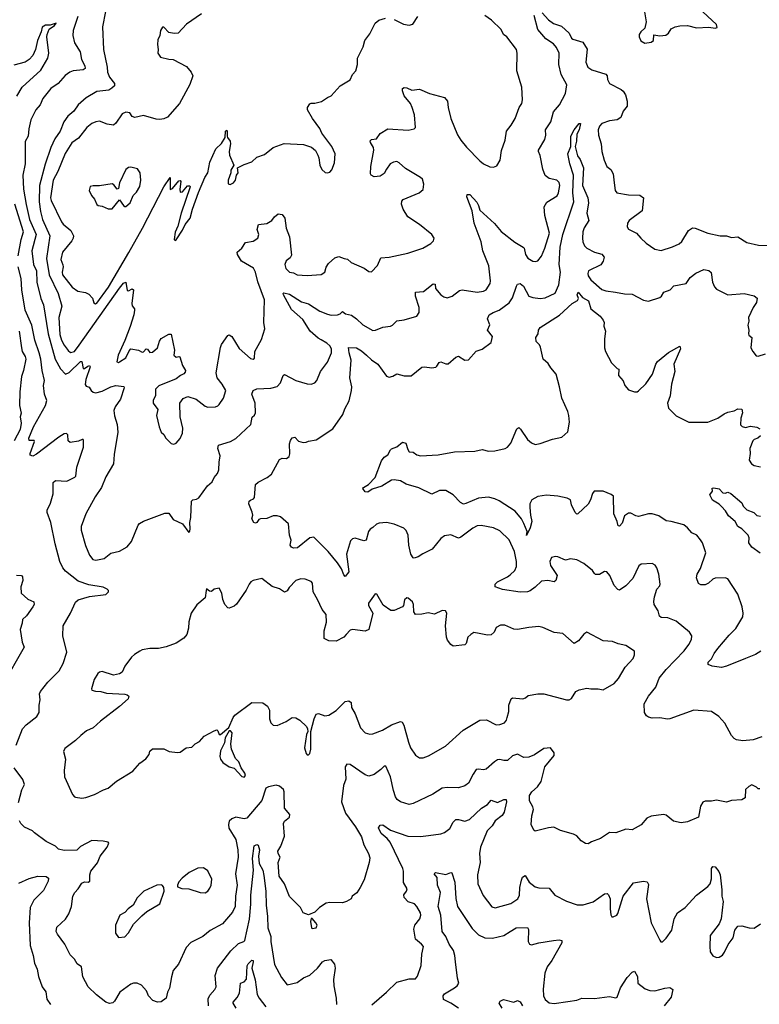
# Model space of a CAD drawing. Extents: x 2057697 to 2160550, y 827490 to 1016834.
# Tile 114 of 256: x 2092151 to 2098025, y 883747 to 891572. Entities that reach past the tile are written whole.
import ezdxf

# ---------------------------------------------------------------- set-up
doc = ezdxf.new("R2010")
doc.units = 0

msp = doc.modelspace()

# ---------------------------------------------------------------- linework, layer by layer
at = {"layer": '0CON20XD'}
for points in [[(2092832.2, 891637.8), (2092809.6, 891515), (2092815.5, 891335), (2092845.4, 891195), (2092848.5, 891155), (2092865, 891114), (2092904.3, 891065), (2092902.9, 891047.1), (2092883.8, 891026.2), (2092858, 891012), (2092765, 891000.4), (2092679.4, 890950.6), (2092616.2, 890893.8), (2092580, 890845), (2092534.5, 890805.5), (2092500.7, 890759.3), (2092472.5, 890685), (2092430.6, 890625), (2092399.4, 890555), (2092353.5, 890423.5), (2092308.8, 890255), (2092306.7, 890125), (2092316.6, 890046.6), (2092333, 889985), (2092390.9, 889855), (2092364.3, 889675), (2092384.3, 889545), (2092455.7, 889395), (2092486.1, 889295), (2092462.6, 889205), (2092470.6, 889070.6), (2092484, 889025), (2092504.3, 888985), (2092535, 888942.7), (2092555, 888926.4), (2092586.2, 888935), (2092623.8, 888985), (2092945, 889438.5), (2092975, 889477.1), (2092995, 889486.7), (2093005, 889420), (2093015, 889416.7), (2093045, 889433.3), (2093055.6, 889425.6), (2093040.8, 889315), (2093045, 889297.5), (2093063.3, 889275), (2093063.8, 889263.8), (2093057.5, 889225), (2093027.9, 889132.1), (2092986.9, 889023.1), (2092933.6, 888905), (2092923.5, 888853.5), (2092935, 888847.1), (2092945, 888851.5), (2092993.5, 888885), (2093019.4, 888940.6), (2093035, 888956.2), (2093095.7, 888945.7), (2093125, 888930), (2093135, 888933.3), (2093155, 888956.7), (2093165, 888952.5), (2093185, 888925.8), (2093205, 888928.6), (2093244.3, 888965), (2093262.2, 889017.8), (2093275, 889037.5), (2093335, 889072), (2093355, 889073.3), (2093380, 888945), (2093376, 888905), (2093395, 888888.8), (2093415, 888896.2), (2093423, 888893), (2093444.1, 888824.1), (2093466.7, 888785), (2093465, 888770), (2093455, 888757.5), (2093427.5, 888745), (2093395, 888716.2), (2093257.3, 888662.7), (2093230.6, 888635), (2093230, 888585), (2093210.9, 888545), (2093210, 888525), (2093247.5, 888475), (2093236.9, 888425), (2093258, 888335), (2093275, 888293.3), (2093296.7, 888275), (2093312.5, 888245), (2093353.9, 888203.9), (2093375, 888197.5), (2093395, 888207.5), (2093425.7, 888244.3), (2093444, 888285), (2093447.5, 888325), (2093426.6, 888416.6), (2093422, 888525), (2093449.7, 888560.3), (2093486.1, 888576.1), (2093553.3, 888555), (2093625, 888500), (2093645, 888491.2), (2093705, 888494.2), (2093725, 888502), (2093735, 888513.3), (2093768.6, 888565), (2093788, 888625), (2093759.2, 888675), (2093718.6, 888725), (2093710.5, 888765), (2093744.5, 888965.5), (2093755, 888990), (2093805, 889062.5), (2093815, 889066.7), (2093836.2, 889055), (2093895, 888958), (2093985, 888880), (2094005, 888873.8), (2094015, 888882.5), (2094019.2, 888935), (2094070.3, 889029.7), (2094098.1, 889115), (2094090.5, 889165), (2094095.5, 889345), (2094042.3, 889487.7), (2094024.5, 889564.5), (2094006.6, 889596.6), (2093913, 889653), (2093880, 889705), (2093877.5, 889725), (2093916.2, 889755), (2093945, 889800), (2094005, 889812), (2094043.3, 889835), (2094051.2, 889865), (2094036.7, 889905), (2094047, 889943), (2094115, 889951.2), (2094153.8, 889975), (2094175.6, 890004.4), (2094205, 890028), (2094235, 890023.8), (2094257.5, 889995), (2094268.1, 889915), (2094294.4, 889845), (2094308.9, 889701.1), (2094299.7, 889680.3), (2094266.7, 889655), (2094256, 889625), (2094263.4, 889593.4), (2094293.3, 889565), (2094325, 889560), (2094355, 889543.8), (2094435, 889540), (2094545, 889547.5), (2094574, 889566), (2094585.6, 889605), (2094603.3, 889635), (2094655, 889680), (2094685, 889690), (2094726.7, 889673.3), (2094755, 889668.8), (2094783, 889643), (2094887, 889597), (2094925, 889570), (2094945, 889566.7), (2094992.3, 889617.7), (2095020.4, 889679.6), (2095085, 889683.3), (2095234.4, 889715.6), (2095352.5, 889755), (2095415.8, 889794.2), (2095436.7, 889815), (2095442.5, 889835), (2095423.9, 889863.9), (2095325, 889944), (2095233.8, 890005), (2095195.8, 890065.8), (2095183.8, 890105), (2095185, 890130), (2095197.7, 890142.3), (2095322.5, 890195), (2095355, 890222.5), (2095360, 890265), (2095348.8, 890305), (2095335, 890318.8), (2095215, 890388), (2095164.1, 890434.1), (2095145, 890443.8), (2095119.5, 890440.5), (2095094.4, 890425.6), (2095063.8, 890385), (2095045, 890350), (2095015, 890328.8), (2094965, 890323.3), (2094942.5, 890335), (2094937, 890347), (2094938.8, 890405), (2094964.3, 890535), (2094960, 890555), (2094936, 890595), (2094935, 890610), (2094945, 890620), (2094985, 890626), (2095015, 890666.2), (2095075, 890704), (2095235, 890694.3), (2095285, 890703.3), (2095293.3, 890715), (2095285.7, 890815), (2095268.6, 890875), (2095254.4, 890904.4), (2095205, 890967.5), (2095190, 891005), (2095192.5, 891025), (2095205, 891032.5), (2095225, 891031.2), (2095265, 891011.4), (2095325, 891020), (2095405, 890983.8), (2095525, 890953.3), (2095547.5, 890925), (2095552.9, 890875), (2095575.7, 890785.7), (2095627.6, 890657.6), (2095655, 890614), (2095698.3, 890558.3), (2095805, 890448.8), (2095835, 890426.2), (2095885, 890401.2), (2095915, 890400), (2095940.7, 890409.3), (2095966.2, 890455), (2095978.8, 890531.2), (2096007.5, 890615), (2096016, 890685), (2096055, 890733.3), (2096085, 890786.7), (2096117.3, 890872.7), (2096138, 890905), (2096144, 890935), (2096138.8, 891035), (2096098.5, 891165), (2096102.9, 891305), (2096095.5, 891335.5), (2096018.8, 891435), (2095993.8, 891455), (2095974.3, 891494.3), (2095898.9, 891568.9), (2095846.2, 891605)], [(2097112.5, 891635), (2097126.7, 891555), (2097116.7, 891505), (2097084.3, 891475.7), (2097072, 891455), (2097070, 891435), (2097084.3, 891404.3), (2097115, 891386), (2097165, 891394.3), (2097185, 891407.5), (2097188.3, 891451.7), (2097235, 891442.5), (2097281.7, 891448.3), (2097305, 891463.3), (2097325, 891500), (2097355.9, 891514.1), (2097395, 891522), (2097455, 891526.2), (2097525, 891506.2), (2097625, 891513.3), (2097675, 891503.3), (2097689.3, 891510.7), (2097685, 891532.5), (2097543.3, 891665)], [(2092611.8, 891598.2), (2092575.5, 891485), (2092572.5, 891445), (2092587.3, 891387.3), (2092632.2, 891315), (2092642.7, 891255), (2092668.2, 891205), (2092671.4, 891185), (2092655, 891172.5), (2092575, 891166.4), (2092550, 891155), (2092512.8, 891127.2), (2092456.2, 891063.8), (2092397.8, 891025), (2092335.8, 890945), (2092314.4, 890895), (2092278.6, 890855), (2092239.4, 890775), (2092222.5, 890705), (2092217.5, 890645), (2092195.4, 890604.6), (2092194.5, 890425), (2092177.3, 890335), (2092180, 890225), (2092202.3, 890102.3), (2092230, 889985), (2092283.1, 889865), (2092247.8, 889735), (2092260.7, 889625), (2092283.2, 889575), (2092287.6, 889485), (2092319.6, 889355), (2092338.8, 889305), (2092376.4, 889075), (2092431.6, 888875), (2092475.8, 888795.8), (2092515, 888755.5), (2092545, 888766.9), (2092635, 888855.7), (2092645.8, 888855.8), (2092655, 888800), (2092665, 888800), (2092692.5, 888817.5), (2092705, 888823.8), (2092711.7, 888811.7), (2092675, 888712.5), (2092671.7, 888671.7), (2092679.3, 888659.3), (2092701.7, 888651.7), (2092718.6, 888625), (2092735, 888612.2), (2092755, 888607.3), (2092805, 888618.7), (2092875, 888653.1), (2092915, 888663.5), (2092977, 888657), (2092982, 888645), (2092952.2, 888555), (2092909.5, 888495), (2092897.9, 888465), (2092903.1, 888423.1), (2092924.4, 888355), (2092931.5, 888295), (2092901.1, 888115), (2092895, 888042.5), (2092835, 887940), (2092800.8, 887855), (2092750.6, 887779.4), (2092675.6, 887645), (2092640, 887545), (2092639.4, 887515), (2092673, 887393), (2092705.8, 887315), (2092732.2, 887282.2), (2092755.8, 887275.8), (2092820.7, 887289.3), (2092875, 887331.4), (2092945, 887349.2), (2093005, 887382.5), (2093040, 887425), (2093092.5, 887555), (2093103.2, 887566.8), (2093133.4, 887586.6), (2093305, 887649.2), (2093335, 887648.8), (2093370.7, 887600.7), (2093445, 887566), (2093495, 887497.5), (2093503.3, 887506.7), (2093505.6, 887524.4), (2093502, 887575), (2093510, 887615), (2093515.7, 887744.3), (2093525, 887756), (2093555, 887760), (2093575, 887771.2), (2093641.7, 887868.3), (2093679.8, 887900.2), (2093695.5, 887934.5), (2093722.5, 887965), (2093733.8, 887993.8), (2093734.2, 888055), (2093741.9, 888105), (2093724.3, 888165), (2093730.9, 888189.1), (2093825, 888220), (2093866.3, 888243.7), (2093988, 888355), (2093996.1, 888413.9), (2094015, 888430), (2094022.5, 888447.5), (2094020.5, 888525), (2093994.5, 888595), (2094005, 888623.8), (2094035, 888638.1), (2094145, 888644.3), (2094195, 888657.5), (2094222.9, 888685), (2094243.3, 888745), (2094255, 888751.2), (2094343.3, 888705), (2094435, 888678.6), (2094465, 888674.3), (2094493.8, 888685), (2094510, 888705), (2094540, 888775), (2094595, 888848.8), (2094628.2, 888925), (2094627.3, 888955), (2094615, 888979.2), (2094591.5, 889001.5), (2094545, 889026.9), (2094521, 889041), (2094457.6, 889097.6), (2094399.1, 889189.2), (2094308.6, 889268.6), (2094245.7, 889385), (2094244.2, 889395.8), (2094250, 889400), (2094295, 889391.3), (2094390.3, 889330.3), (2094445, 889313.8), (2094534.2, 889255), (2094595, 889232.1), (2094625, 889223.5), (2094675, 889226.9), (2094697.5, 889235), (2094715, 889252.5), (2094737.5, 889235), (2094785, 889224.4), (2094825.7, 889195), (2094875, 889145.7), (2094955, 889102.5), (2094977, 889103), (2095035, 889129.4), (2095095, 889137.1), (2095111.2, 889145), (2095145, 889178), (2095204.1, 889185.9), (2095303.9, 889216.1), (2095324.1, 889245.9), (2095324.2, 889285), (2095294.4, 889375), (2095293.3, 889405), (2095357.2, 889412.8), (2095435, 889471.2), (2095450, 889470), (2095453.3, 889435), (2095495.8, 889385.8), (2095519.7, 889369.7), (2095545, 889362), (2095586.8, 889373.2), (2095645, 889418.8), (2095665, 889424), (2095785, 889407.1), (2095835, 889412.9), (2095855.3, 889424.7), (2095887.5, 889475), (2095890.7, 889495), (2095876.4, 889616.4), (2095828.8, 889735), (2095815.4, 889805), (2095760.9, 889955), (2095743.4, 890053.4), (2095702, 890165), (2095705, 890182.5), (2095725, 890183.3), (2095780.8, 890120.8), (2095795.6, 890095), (2095806.6, 890056.6), (2095920.7, 889950.7), (2095975, 889887.5), (2096082.4, 889802.4), (2096150, 889765), (2096157.5, 889755), (2096167.5, 889705), (2096185.8, 889675.8), (2096225, 889652), (2096245, 889648.8), (2096265, 889656.2), (2096295, 889693.3), (2096322.2, 889755), (2096358.5, 889875), (2096320.5, 890015), (2096315.6, 890085), (2096338.5, 890121.5), (2096418.5, 890171.5), (2096430, 890195), (2096440.5, 890255), (2096435, 890278), (2096418, 890295), (2096355, 890308.9), (2096324.1, 890334.1), (2096304.7, 890384.7), (2096283.6, 890493.6), (2096270.8, 890525), (2096272.5, 890535), (2096320.9, 890619.1), (2096330, 890655), (2096328.1, 890695), (2096370.2, 890759.8), (2096390.9, 890839.1), (2096438.1, 890895), (2096485.3, 890984.7), (2096495.3, 891055), (2096450.4, 891135), (2096433.9, 891215), (2096434.5, 891304.5), (2096415, 891350), (2096390.3, 891380.3), (2096328.4, 891418.4), (2096264.8, 891494.8), (2096235.6, 891605)], [(2093595, 891618.8), (2093475, 891536.2), (2093410, 891465), (2093377, 891463), (2093335, 891470), (2093295, 891512.5), (2093285, 891512.5), (2093270, 891485), (2093264, 891445), (2093247.3, 891412.7), (2093244.2, 891375), (2093251.2, 891335), (2093248.8, 891305), (2093270, 891275), (2093335, 891257.5), (2093370, 891255), (2093475, 891198.8), (2093514.1, 891154.1), (2093526.2, 891125), (2093503, 891057), (2093421.5, 890905), (2093325, 890797.8), (2093295, 890783.5), (2093265, 890778.5), (2093235, 890781.5), (2093135, 890810.6), (2093066.6, 890793.4), (2093045, 890801.2), (2093025, 890831.9), (2092995, 890836.7), (2092965, 890824), (2092915, 890748), (2092895, 890734.2), (2092845, 890741.2), (2092785, 890764), (2092755, 890760), (2092724.4, 890745.6), (2092685, 890713.8), (2092619.1, 890630.9), (2092565, 890593.1), (2092512.6, 890507.4), (2092454.6, 890365), (2092417.8, 890295), (2092396.4, 890155), (2092400, 890135), (2092482.2, 889965), (2092496.2, 889946.2), (2092556.2, 889895), (2092578, 889855), (2092575.8, 889835), (2092564.3, 889815), (2092491.5, 889725), (2092477.3, 889665), (2092493.4, 889623.4), (2092496.7, 889606.7), (2092487.7, 889565), (2092491.8, 889545), (2092568.6, 889445), (2092613.3, 889415), (2092672.4, 889402.4), (2092699.1, 889389.1), (2092728.3, 889358.3), (2092740.3, 889320.3), (2092754.4, 889314.4), (2092765, 889318.2), (2092855.2, 889445), (2093018.8, 889721.2), (2093125.8, 889914.2), (2093295, 890244.3), (2093345, 890317.5), (2093346.4, 890303.6), (2093345, 890222.5), (2093365, 890230), (2093415, 890290), (2093425, 890292.5), (2093430, 890285), (2093422, 890225), (2093425, 890200), (2093445, 890202.5), (2093485, 890250), (2093501.7, 890251.7), (2093503.6, 890243.6), (2093434.5, 890035), (2093408.2, 889931.8), (2093385, 889882.5), (2093377.5, 889825), (2093385, 889817.5), (2093395, 889823.3), (2093445, 889900), (2093466, 889945), (2093506.2, 889995), (2093524.4, 890065), (2093571.6, 890198.4), (2093621.2, 890318.8), (2093644.3, 890355.7), (2093661.7, 890438.3), (2093710, 890545), (2093755, 890587.5), (2093783.3, 890635), (2093785, 890686.7), (2093795, 890692.5), (2093800, 890685), (2093797.5, 890645), (2093802.5, 890635), (2093823.8, 890605), (2093826, 890585), (2093814, 890525), (2093817.5, 890495), (2093852.5, 890415), (2093827.5, 890375), (2093826.7, 890355), (2093806, 890295), (2093808, 890268), (2093822.2, 890262.2), (2093849.2, 890275), (2093864, 890295), (2093873.3, 890335), (2093885.8, 890355), (2093880, 890395), (2093935, 890421.9), (2093995, 890440.8), (2094035, 890479.2), (2094095, 890500.8), (2094165, 890555.8), (2094252.7, 890587.3), (2094405, 890578.6), (2094467.6, 890557.6), (2094500.8, 890530.8), (2094520, 890495), (2094528, 890475), (2094534, 890415), (2094551.2, 890381.2), (2094578.3, 890358.3), (2094595, 890353.8), (2094615, 890360), (2094631.2, 890378.8), (2094650.8, 890435), (2094657.5, 890505), (2094630, 890565), (2094550.9, 890670.9), (2094535, 890706.2), (2094476.4, 890786.4), (2094436, 890855), (2094436, 890875), (2094455, 890903.3), (2094465, 890908.8), (2094495, 890908), (2094548.8, 890921.2), (2094595, 890953.3), (2094625, 890966.2), (2094696.7, 891045), (2094775, 891093.3), (2094794.3, 891135.7), (2094820, 891165), (2094833.6, 891216.4), (2094833.8, 891265), (2094880, 891355), (2094892.5, 891405), (2094930.7, 891459.3), (2094973.3, 891545), (2095002.3, 891567.7), (2095055, 891582.5)], [(2095125, 891572.5), (2095200, 891535), (2095245, 891527.5), (2095273, 891537), (2095313.6, 891596.4)], [(2096299.2, 891625), (2096349.8, 891569.8), (2096390.9, 891540.9), (2096455, 891520), (2096514.4, 891465), (2096534.5, 891425), (2096545, 891416.7), (2096623.1, 891393.1), (2096656.9, 891336.9), (2096648.1, 891235), (2096662.5, 891195), (2096695, 891173.1), (2096805, 891138), (2096815.8, 891125), (2096819.2, 891095), (2096834, 891065), (2096927.2, 891017.2), (2096945, 891002.5), (2096962.2, 890975), (2096975.7, 890925), (2096974.3, 890885.7), (2096944.6, 890845.4), (2096925.5, 890794.5), (2096895, 890777.1), (2096835, 890766.9), (2096775, 890745.5), (2096754.5, 890725), (2096746.4, 890695), (2096747.3, 890655), (2096768.2, 890585), (2096774.6, 890524.6), (2096792.5, 890455), (2096815, 890406), (2096845, 890380), (2096865, 890346.7), (2096872.9, 890275), (2096880, 890215), (2096892.5, 890195), (2096985, 890178.6), (2097075.9, 890175.9), (2097106.1, 890156.1), (2097095, 890052.5), (2096991.2, 889975), (2096978.8, 889955), (2096976.2, 889925), (2096985.9, 889905.9), (2097050, 889875), (2097082.9, 889835), (2097126.9, 889795), (2097195, 889746.7), (2097245, 889737.8), (2097334.6, 889765.4), (2097389.3, 889790.7), (2097409.8, 889810.2), (2097462.9, 889895), (2097495, 889918.1), (2097515, 889915.7), (2097615, 889875.6), (2097714.5, 889854.5), (2097765, 889853.1), (2097805, 889841.9), (2097855, 889847.1), (2097925, 889800.8), (2098019.5, 889779.5), (2098114.1, 889775.9)], [(2092128.5, 890965), (2092170.5, 891035), (2092318.9, 891171.1), (2092375.6, 891265), (2092382.2, 891305), (2092365.7, 891434.3), (2092368.9, 891455), (2092384.5, 891495.5), (2092427.5, 891525), (2092440, 891545), (2092391.9, 891528.1), (2092355, 891527.1), (2092328.5, 891511.5), (2092321.9, 891475), (2092292, 891405), (2092276.5, 891333.5), (2092255, 891286.2), (2092225.8, 891255), (2092195, 891234.4), (2092105, 891210)], [(2094954.5, 887535.5), (2094935, 887523.8), (2094920, 887505), (2094902.5, 887435), (2094885, 887430.8), (2094815, 887450), (2094795, 887446), (2094779.1, 887430.9), (2094747.5, 887325), (2094765.6, 887185), (2094735, 887147.5), (2094725, 887160), (2094707.9, 887207.9), (2094675, 887254.3), (2094600, 887345), (2094488.3, 887458.3), (2094455, 887453.3), (2094357.5, 887375), (2094325, 887371.2), (2094310.5, 887380.5), (2094300, 887395), (2094308, 887435), (2094293.1, 887475), (2094285.7, 887565), (2094222, 887622), (2094195, 887629.2), (2094165, 887628.1), (2094115, 887608.6), (2094064.5, 887605.5), (2094051.1, 887598.9), (2094033.8, 887575), (2094025, 887570.6), (2094011.4, 887575), (2093995.6, 887605), (2094001.9, 887635), (2093998.6, 887658.6), (2093970.8, 887725), (2093974, 887745), (2093985, 887753.8), (2094007.1, 887762.9), (2094016.2, 887775), (2094025, 887877.5), (2094045, 887896.7), (2094116.6, 887933.4), (2094150.9, 887959.1), (2094215, 888076.7), (2094235, 888086.2), (2094270, 888085), (2094290.7, 888099.3), (2094297.5, 888122.5), (2094295, 888200), (2094302.1, 888227.9), (2094315, 888247.5), (2094335, 888253.3), (2094365, 888223.3), (2094402.7, 888212.7), (2094425, 888214), (2094445, 888223.3), (2094505, 888233.8), (2094639.1, 888320.9), (2094718, 888435), (2094732.1, 888477.9), (2094767, 888543), (2094785.6, 888625), (2094788.1, 888655), (2094773.5, 888725), (2094784.4, 888865), (2094766.4, 888925), (2094762.9, 888967.1), (2094825, 888963.3), (2094865, 888940.5), (2094906.4, 888905), (2094945, 888869.6), (2094995.7, 888835), (2095065, 888738.8), (2095085, 888731.2), (2095115, 888738.8), (2095145, 888756), (2095205, 888740.8), (2095259.7, 888740.3), (2095345, 888809.2), (2095365, 888812.9), (2095425, 888806), (2095455, 888811.2), (2095465, 888817.5), (2095482.3, 888847.7), (2095495, 888853.3), (2095535, 888835.8), (2095555, 888837.5), (2095615, 888888.8), (2095635, 888898.8), (2095685, 888866), (2095715, 888869.2), (2095775, 888936.2), (2095825, 888953.3), (2095896.7, 889005), (2095906, 889055), (2095866, 889105), (2095883.9, 889146.1), (2095867.5, 889195), (2095878.6, 889225), (2095910, 889245), (2095958, 889262), (2096038.3, 889321.7), (2096065, 889360), (2096095.3, 889454.7), (2096105, 889469.4), (2096125, 889474.5), (2096152.7, 889452.7), (2096195, 889375.7), (2096225, 889362.9), (2096285, 889355.7), (2096325, 889361.9), (2096405, 889398.9), (2096433.8, 889465), (2096444.8, 889565), (2096436, 889625), (2096444.3, 889765), (2096463.9, 889865), (2096551.1, 890125), (2096544.8, 890195), (2096548.5, 890335), (2096518.9, 890425), (2096504.3, 890505), (2096527.5, 890565), (2096528.2, 890645), (2096553.6, 890695), (2096595, 890746.7), (2096606, 890746), (2096593.3, 890695), (2096577, 890663), (2096574.4, 890605), (2096562, 890565), (2096580.5, 890490.5), (2096601.7, 890461.7), (2096627.5, 890395), (2096621.2, 890255), (2096664.4, 890155), (2096669.5, 890115), (2096656.5, 890035), (2096671.9, 889975), (2096635, 889918), (2096623.5, 889885), (2096619.5, 889835), (2096623.5, 889805), (2096637.8, 889775), (2096655.8, 889755), (2096715, 889722.9), (2096775, 889709.2), (2096791.9, 889685), (2096785, 889653.3), (2096765.5, 889624.5), (2096669.2, 889575), (2096662.2, 889555), (2096665.6, 889535), (2096687.5, 889505), (2096775, 889427.3), (2096805, 889416.4), (2096883.2, 889406.8), (2096955, 889391.9), (2097015, 889390), (2097105, 889344), (2097145, 889333.8), (2097235, 889363.8), (2097248.8, 889375), (2097266.7, 889405), (2097316.7, 889425), (2097345, 889456), (2097443.6, 889476.4), (2097476.1, 889523.9), (2097521.7, 889558.3), (2097585, 889586), (2097625, 889578), (2097642, 889562), (2097653.1, 889485), (2097669.1, 889449.1), (2097685, 889431.2), (2097774.3, 889384.3), (2097905, 889395.8), (2097985, 889376.2), (2098008.3, 889358.3), (2098003.3, 889325), (2097976.2, 889285), (2097938.8, 889205), (2097941.2, 889175), (2097933.3, 889145), (2097942.5, 889105), (2097940, 889075), (2097942.5, 889065), (2097966.2, 889045), (2097957.5, 888965), (2097972.5, 888935), (2098000.7, 888900.7), (2098015, 888897.5), (2098075, 888916.7)], [(2092885, 890067.5), (2092945, 890140), (2092974.2, 890094.2), (2092985, 890087.5), (2092995, 890087.5), (2093027.5, 890115), (2093052.5, 890175), (2093078.8, 890201.2), (2093106, 890245), (2093113.3, 890295), (2093107.5, 890355), (2093086.1, 890386.1), (2093035, 890398.8), (2093014.2, 890395.8), (2092995, 890381.2), (2092944.5, 890275.5), (2092935, 890230), (2092926.4, 890223.6), (2092899.5, 890259.5), (2092885, 890266.2), (2092785, 890250), (2092735, 890252.5), (2092710, 890245), (2092702.5, 890215), (2092722.5, 890175), (2092745.9, 890145.9), (2092763.6, 890103.6), (2092774.1, 890094.1), (2092805, 890088.8), (2092855, 890068.8), (2092885, 890067.5)], [(2092139.2, 889695), (2092163.3, 889825), (2092180.4, 889885), (2092113.3, 890105)], [(2092123.8, 885805), (2092174, 885935), (2092202.6, 885967.4), (2092288, 886035), (2092305.8, 886065), (2092305.6, 886125), (2092314.4, 886165.6), (2092309.4, 886215), (2092315, 886233.8), (2092375, 886306.9), (2092465, 886398), (2092495.6, 886455), (2092524.2, 886545), (2092494.3, 886675), (2092497.1, 886755), (2092555.6, 886855), (2092595, 886944), (2092615, 886960.6), (2092705, 886987.5), (2092835.8, 887004.2), (2092856.2, 887025), (2092856.2, 887035), (2092846.7, 887045), (2092815, 887060.8), (2092700.9, 887080.9), (2092615, 887108.4), (2092515, 887188.6), (2092494.7, 887214.7), (2092469.5, 887265), (2092432.2, 887405), (2092398.8, 887575), (2092370, 887655), (2092370, 887675), (2092395, 887730), (2092417.7, 887802.3), (2092415.9, 887894.1), (2092435, 887909.4), (2092525, 887905.5), (2092590, 887935), (2092596.9, 887945), (2092604.5, 888015), (2092657.5, 888175), (2092658.8, 888228.8), (2092655, 888236.7), (2092646.2, 888236.2), (2092619.1, 888220.9), (2092550.8, 888210.8), (2092536.7, 888225), (2092533.8, 888273.8), (2092523.8, 888283.8), (2092505, 888281.4), (2092460.6, 888255), (2092285, 888118.1), (2092255, 888104), (2092235, 888110), (2092234.4, 888125), (2092268.3, 888218.3), (2092266.4, 888226.4), (2092226.7, 888226.7), (2092224.2, 888245), (2092262, 888335), (2092355.3, 888505), (2092367.1, 888545), (2092348.1, 888595), (2092339.4, 888665), (2092348.9, 888705), (2092329.7, 888785), (2092318.9, 888875), (2092304.6, 888925.4), (2092271.2, 889025), (2092248.6, 889145), (2092194.2, 889264.2), (2092167.2, 889425), (2092162.2, 889515), (2092137.7, 889607.7)], [(2098037.9, 886552.1), (2097993.8, 886526.2), (2097914.2, 886495), (2097765, 886432.9), (2097725.8, 886424.2), (2097650, 886435), (2097618, 886448), (2097619.2, 886465), (2097646.5, 886493.5), (2097666.5, 886535), (2097695, 886573.8), (2097785, 886680.8), (2097837.2, 886732.8), (2097894.2, 886825), (2097895.7, 886854.3), (2097888.6, 886905), (2097854, 887005), (2097775, 887128), (2097755, 887135.7), (2097675, 887132.9), (2097655, 887125.8), (2097622, 887095), (2097595, 887081.1), (2097560.6, 887080.6), (2097541.4, 887091.4), (2097526, 887135), (2097531.4, 887165), (2097558.6, 887211.4), (2097600, 887335), (2097572.5, 887415), (2097556.8, 887436.8), (2097527.5, 887475), (2097490, 887495), (2097455, 887534.3), (2097425, 887556.9), (2097325, 887584.2), (2097285, 887588.6), (2097228.2, 887628.2), (2097175, 887645.7), (2097145.7, 887644.3), (2097065, 887623.1), (2097045, 887627.5), (2097005, 887650), (2096985, 887650), (2096955, 887628.8), (2096935, 887570.8), (2096915, 887547.5), (2096905, 887548.8), (2096896.9, 887585), (2096870.8, 887645), (2096865.8, 887785), (2096849.2, 887799.2), (2096785, 887823.6), (2096714.2, 887825), (2096698.9, 887805), (2096685, 887756.7), (2096665, 887721.2), (2096583.8, 887643.8), (2096575, 887643.3), (2096562, 887655), (2096534.2, 887715), (2096525.9, 887755.9), (2096499.7, 887769.7), (2096425.6, 887785.6), (2096335, 887793.5), (2096265, 887781.8), (2096217.1, 887755), (2096203.5, 887725), (2096201.5, 887695), (2096206.7, 887635), (2096218.4, 887585), (2096205, 887534.2), (2096175, 887473.3), (2096180, 887505), (2096155, 887568.8), (2096135, 887604), (2096086.7, 887665), (2095958.6, 887748.6), (2095925, 887764.3), (2095875, 887778.1), (2095795, 887768.1), (2095695, 887725.7), (2095675, 887722.5), (2095651.2, 887735), (2095593.8, 887795), (2095535, 887830), (2095485, 887830.8), (2095425, 887800), (2095320, 887850), (2095220.3, 887880.3), (2095175, 887905.8), (2095125, 887916), (2095105, 887912), (2095026.7, 887865), (2094950.6, 887839.4), (2094915, 887818), (2094895, 887820), (2094877.5, 887845), (2094882.5, 887855), (2094921.7, 887878.3), (2094975, 887932.5), (2095023.3, 888065), (2095046.1, 888093.9), (2095075, 888112.5), (2095095, 888152.5), (2095105, 888162.5), (2095145, 888177.5), (2095190, 888215), (2095216.7, 888205), (2095232.5, 888155), (2095245, 888137.5), (2095275, 888133.8), (2095304.5, 888114.5), (2095335, 888104.5), (2095475, 888114.4), (2095605, 888137.1), (2095765, 888142.9), (2095825, 888155.8), (2095873.2, 888143.2), (2095925, 888145.8), (2096005.7, 888164.3), (2096025.6, 888174.4), (2096050.8, 888205), (2096099.3, 888320.7), (2096115, 888330), (2096128.3, 888318.3), (2096184, 888235), (2096215, 888208), (2096245, 888196.2), (2096285, 888202.5), (2096383.2, 888236.8), (2096456.7, 888255), (2096505, 888297.5), (2096516.8, 888373.2), (2096513.1, 888425), (2096505, 888456.7), (2096455.6, 888565), (2096438.9, 888655), (2096410.8, 888755), (2096368, 888805), (2096349.1, 888839.1), (2096309.2, 888875), (2096288.2, 888968.2), (2096278.5, 888988.5), (2096252, 889015), (2096250, 889045), (2096267.5, 889075), (2096272.5, 889105), (2096285, 889126.7), (2096437.6, 889222.4), (2096537.8, 889315), (2096581.1, 889338.9), (2096589.8, 889355), (2096579.6, 889385), (2096585.6, 889405.6), (2096620, 889365), (2096668.1, 889338.1), (2096686, 889275), (2096762, 889215), (2096783.8, 889185), (2096792, 889165), (2096789.2, 889135), (2096802.5, 889095), (2096795.5, 889035), (2096795.7, 888965), (2096802.5, 888935), (2096852, 888845), (2096895, 888800), (2096910, 888795), (2096906.2, 888745), (2096942.9, 888702.9), (2096956, 888665), (2096985, 888631.2), (2097035, 888614), (2097055, 888613.8), (2097065, 888621.2), (2097123.4, 888676.6), (2097175.4, 888754.6), (2097201.9, 888835), (2097215.6, 888854.4), (2097305, 888928), (2097395, 888976), (2097400, 888955), (2097345.6, 888835), (2097352.9, 888775), (2097327.8, 888675), (2097317.6, 888582.4), (2097296.9, 888525), (2097304.3, 888485), (2097365, 888424), (2097464.2, 888374.2), (2097615, 888374), (2097695.6, 888404.4), (2097745, 888440), (2097775, 888453.8), (2097825, 888463.8), (2097855, 888478), (2097885, 888476.7), (2097892.3, 888447.7), (2097877.5, 888405), (2097875, 888352.5), (2097889.3, 888339.3), (2097915, 888330), (2097955, 888341.2), (2098005, 888333.8), (2098029.5, 888319.5)], [(2092146.6, 889095), (2092164.1, 888965), (2092171.3, 888935), (2092195.5, 888895), (2092200, 888875), (2092182.4, 888785), (2092165.9, 888735), (2092152.1, 888615), (2092150, 888505), (2092162, 888445), (2092156, 888415), (2092162.9, 888365), (2092155, 888314.2), (2092107.2, 888225)], [(2098033.3, 888265), (2098013.6, 888246.4), (2097985, 888236.2), (2097973.8, 888225), (2097948.8, 888165), (2097952, 888125), (2097945, 888070), (2097963, 888043), (2097985, 888028), (2098035, 888018.8)], [(2098031.7, 887331.7), (2097965, 887378.8), (2097942.2, 887415), (2097944.2, 887455), (2097935.8, 887475.8), (2097885.3, 887525.3), (2097854.7, 887544.7), (2097831.9, 887585), (2097779.2, 887629.2), (2097757.3, 887667.3), (2097725, 887701.9), (2097705, 887720.8), (2097652.7, 887752.7), (2097633.3, 887795), (2097653.3, 887825), (2097651.7, 887848.3), (2097665, 887852.5), (2097705, 887843.3), (2097735, 887812.5), (2097755, 887810), (2097775, 887817.5), (2097800, 887805), (2097885, 887732.5), (2097897.5, 887705), (2097926.2, 887676.2), (2097982.5, 887655), (2098005, 887632), (2098035, 887626.7)], [(2098045, 885872.5), (2097975, 885848.6), (2097895, 885841.4), (2097845, 885848.6), (2097825, 885858), (2097805, 885883.8), (2097752.4, 885982.4), (2097703.8, 886035), (2097645, 886072.9), (2097505, 886084), (2097315, 886015.8), (2097295, 886012.9), (2097235, 886024.2), (2097175, 886020), (2097145, 886028), (2097128.8, 886038.8), (2097112, 886065), (2097110.8, 886135), (2097144, 886195), (2097202.1, 886267.9), (2097230.9, 886339.1), (2097285, 886408), (2097428.6, 886555), (2097465.7, 886605), (2097485.8, 886645), (2097488, 886675), (2097470, 886705), (2097365, 886790.9), (2097298.5, 886818.5), (2097245, 886822.1), (2097231.6, 886831.6), (2097220.6, 886875), (2097190.8, 886925), (2097187, 886947), (2097191.4, 886985), (2097210.8, 887045), (2097235, 887073.3), (2097237.5, 887085), (2097226, 887165), (2097210, 887215), (2097197, 887237), (2097175, 887251.2), (2097085.8, 887244.2), (2097067.3, 887232.7), (2097020.3, 887129.7), (2096965, 887072), (2096915, 887038), (2096902.1, 887042.1), (2096872, 887075), (2096838.8, 887155), (2096815, 887183.3), (2096795, 887186.7), (2096755, 887163.3), (2096725, 887163.8), (2096715, 887170), (2096701.2, 887195), (2096630.3, 887250.3), (2096575, 887278.1), (2096525, 887286), (2096485, 887276.2), (2096425, 887303.3), (2096406.1, 887306.1), (2096375, 887296.7), (2096361.2, 887265), (2096366.7, 887235), (2096418.9, 887155), (2096408.6, 887115), (2096396.6, 887103.4), (2096345, 887114.5), (2096295, 887109.5), (2096245, 887061.9), (2096205, 887032), (2096185, 887024.4), (2096125, 887020.9), (2095985, 887042.2), (2095926.7, 887065), (2095926.2, 887085), (2095944.5, 887105.5), (2096026.2, 887145), (2096045, 887160.8), (2096084.6, 887195.4), (2096097.9, 887225), (2096097.1, 887265), (2096080.8, 887345), (2096038.6, 887438.6), (2095965, 887510), (2095915, 887534.4), (2095815, 887551.9), (2095785, 887548.1), (2095749.3, 887530.7), (2095655, 887458.6), (2095635, 887450), (2095575, 887478.6), (2095525, 887470), (2095495, 887448), (2095426.9, 887363.1), (2095352.4, 887327.6), (2095315, 887301.9), (2095285, 887292), (2095275, 887296.2), (2095256.9, 887325), (2095241.8, 887395), (2095236.7, 887475), (2095220.9, 887510.9), (2095201.7, 887531.7), (2095125, 887562), (2095065, 887576), (2095005, 887570), (2094985, 887562), (2094954.5, 887535.5)], [(2092125, 887156), (2092164.1, 887154.1), (2092173.8, 887145), (2092175.7, 887115), (2092160.8, 887065), (2092162, 887015), (2092215, 886966.2), (2092263.3, 886945), (2092266, 886925), (2092256, 886905), (2092204, 886835), (2092173.8, 886805), (2092172, 886775), (2092153.8, 886725), (2092170, 886625), (2092186.7, 886585), (2092015, 886282.5)], [(2092645, 885385.7), (2092675, 885391.4), (2092745.6, 885414.4), (2092817.5, 885452.5), (2092855, 885464.3), (2092920.9, 885519.1), (2093050.5, 885599.5), (2093105, 885663.3), (2093151.7, 885698.3), (2093178.8, 885731.2), (2093185, 885757.5), (2093205, 885777.5), (2093295, 885777.5), (2093337, 885757), (2093405, 885748), (2093425, 885750.8), (2093472.5, 885785), (2093518.9, 885791.1), (2093545, 885818), (2093580, 885835), (2093615, 885876.7), (2093695, 885920), (2093717, 885927), (2093725, 885920), (2093735, 885890), (2093745, 885890), (2093813.3, 885946.7), (2093846, 886025), (2093860, 886045), (2093995, 886144.2), (2094082.7, 886142.7), (2094118.8, 886115), (2094135.8, 886085), (2094135.9, 886015.9), (2094145, 885983.3), (2094165, 885964), (2094195, 885962.5), (2094267.5, 885995), (2094315, 886026.7), (2094345, 886023.3), (2094375.9, 886005.9), (2094427.5, 885955), (2094437.5, 885935), (2094440, 885915), (2094428.3, 885891.7), (2094412.5, 885785), (2094425, 885740), (2094435, 885730), (2094445, 885730), (2094455, 885740), (2094462.5, 885775), (2094462.5, 885915), (2094488.6, 886015), (2094505, 886053.3), (2094525, 886058.8), (2094575, 886038.8), (2094605.8, 886044.2), (2094665, 886082), (2094735, 886154.3), (2094765, 886158.2), (2094784.2, 886145), (2094786.2, 886105), (2094815.6, 886055.6), (2094858, 885945), (2094894.2, 885904.2), (2094933, 885893), (2094955, 885895.8), (2095033.4, 885926.6), (2095105, 885968.6), (2095175, 885994), (2095188.3, 885988.3), (2095202.5, 885965), (2095239.1, 885829.1), (2095255.6, 885785.6), (2095295, 885726.2), (2095325, 885706), (2095355, 885706), (2095397.4, 885722.6), (2095532.4, 885797.6), (2095673.7, 885926.3), (2095805, 886006), (2095857.9, 886007.9), (2095935, 885968), (2095965, 885970), (2096000, 885985), (2096016.7, 886005), (2096023.3, 886025), (2096035.9, 886074.1), (2096036.7, 886125), (2096053.3, 886175), (2096065, 886182.5), (2096146.2, 886173.8), (2096168.3, 886181.7), (2096188.3, 886201.7), (2096266.4, 886213.6), (2096315, 886214), (2096495, 886166.2), (2096515, 886166.2), (2096533.9, 886176.1), (2096568.3, 886231.7), (2096594.2, 886245.8), (2096655, 886259.2), (2096687.3, 886252.7), (2096745.8, 886254.2), (2096785, 886247.1), (2096872.4, 886297.6), (2096905.8, 886335), (2096960, 886425), (2097024.2, 886495), (2097034, 886525), (2097032.5, 886552.5), (2096965, 886597.5), (2096905, 886610.6), (2096859.7, 886629.7), (2096785, 886636), (2096655, 886703.3), (2096630.5, 886689.5), (2096590, 886635), (2096555, 886613.3), (2096465, 886694), (2096395, 886702.5), (2096305, 886742.5), (2096275, 886748.6), (2096195, 886742.5), (2096105, 886724.4), (2096075, 886729.4), (2096005, 886761.2), (2095969.3, 886760.7), (2095935, 886742.5), (2095918.8, 886705), (2095895, 886684), (2095865, 886679.2), (2095800, 886695), (2095758.3, 886701.7), (2095733.2, 886686.8), (2095711.4, 886665), (2095695.6, 886614.4), (2095685.7, 886604.3), (2095594.3, 886594.3), (2095576.1, 886606.1), (2095549.5, 886639.5), (2095540, 886665), (2095532, 886755), (2095543.8, 886855), (2095533.6, 886873.6), (2095505, 886876.7), (2095445, 886846.2), (2095395, 886858), (2095345, 886846), (2095295, 886843.8), (2095280, 886865), (2095277.5, 886925), (2095270, 886945), (2095236.7, 886975), (2095225, 886976.7), (2095208.3, 886961.7), (2095200, 886915), (2095192.5, 886905), (2095125, 886876.2), (2095097.7, 886877.7), (2095038.8, 886918.8), (2094986.7, 887005), (2094975, 887010), (2094920, 886935), (2094922.5, 886915), (2094956.7, 886855), (2094924.1, 886725.9), (2094895, 886712), (2094793.6, 886726.4), (2094775, 886719.2), (2094743.2, 886686.8), (2094724.3, 886665), (2094665, 886631.9), (2094605.9, 886635.9), (2094570, 886655), (2094568, 886715), (2094588.9, 886785), (2094585.5, 886845), (2094553.2, 886883.2), (2094517.3, 886965), (2094482.9, 887025), (2094476, 887095), (2094465, 887105.8), (2094417.5, 887125), (2094385, 887127.5), (2094343.8, 887115), (2094290.7, 887059.3), (2094275, 887033.8), (2094255, 887023.3), (2094215, 887048.8), (2094156.9, 887066.9), (2094075, 887132), (2094005, 887114), (2093986.8, 887103.2), (2093972.9, 887085), (2093950.9, 887039.1), (2093872.4, 886927.6), (2093855, 886910.8), (2093815, 886894.2), (2093805, 886896.7), (2093781.2, 886925), (2093763.3, 886965), (2093756, 887015), (2093735, 887053.3), (2093695, 887046.2), (2093675, 887026.7), (2093659.3, 887029.3), (2093635, 887047.5), (2093631.2, 887035), (2093624.1, 886975.9), (2093557.3, 886922.7), (2093513.8, 886855), (2093494.4, 886785.6), (2093491.4, 886735), (2093478.6, 886685), (2093455, 886655.7), (2093394.2, 886615.8), (2093315, 886588.8), (2093253.6, 886573.6), (2093185, 886573.8), (2093125, 886563.3), (2093105, 886553.8), (2093062.1, 886527.9), (2093038.8, 886505), (2092986.8, 886433.2), (2092965, 886386.7), (2092945, 886372), (2092895, 886363.3), (2092805, 886391.2), (2092785, 886386.2), (2092771.2, 886375), (2092743, 886327), (2092720, 886255), (2092725, 886242.5), (2092754.1, 886234.1), (2092795, 886233.8), (2092839.3, 886219.3), (2092985, 886212), (2093005.9, 886205.9), (2093016.7, 886195), (2093012.5, 886175), (2092945, 886113.8), (2092793.8, 885996.2), (2092735, 885944.2), (2092680.3, 885919.7), (2092635.7, 885884.3), (2092595, 885843.8), (2092510.5, 885779.5), (2092498.8, 885755), (2092515.5, 885695), (2092504.6, 885605.4), (2092505.6, 885555), (2092571.2, 885415), (2092585, 885396.7), (2092595, 885393.8), (2092645, 885385.7)], [(2093935, 885552.5), (2093943.3, 885565), (2093938.8, 885585), (2093910, 885625), (2093892.5, 885675), (2093865, 885700), (2093832.5, 885775), (2093826.7, 885815), (2093837.5, 885905), (2093825, 885920), (2093815, 885920), (2093782.5, 885865), (2093777.5, 885825), (2093745, 885760), (2093741.2, 885715), (2093746.1, 885696.1), (2093765, 885667.5), (2093815, 885633.3), (2093855, 885622.5), (2093915, 885557.5), (2093935, 885552.5)], [(2098028.3, 885458.3), (2098015, 885460), (2098003.3, 885473.3), (2097965, 885490), (2097941.7, 885478.3), (2097916.4, 885453.6), (2097911.7, 885388.3), (2097887, 885373), (2097805, 885365.8), (2097765, 885354), (2097685, 885368.8), (2097645, 885360), (2097595, 885360), (2097577.7, 885352.3), (2097557.7, 885322.3), (2097542.5, 885235), (2097455, 885196.2), (2097405, 885190), (2097343.6, 885203.6), (2097285, 885248.8), (2097265, 885256.2), (2097165, 885241.4), (2097132.5, 885225), (2097086.6, 885173.4), (2097015, 885133.8), (2096965, 885138), (2096885, 885110.8), (2096835, 885112), (2096765, 885063.8), (2096691.2, 885038.8), (2096665, 885023.3), (2096645, 885023.8), (2096610, 885045), (2096575.7, 885085.7), (2096549.2, 885099.2), (2096445, 885128.8), (2096393.6, 885153.6), (2096350.8, 885149.2), (2096243.6, 885123.6), (2096235, 885130), (2096214, 885175), (2096218.6, 885245), (2096232.5, 885295), (2096227.5, 885315), (2096199.2, 885365), (2096198.6, 885405), (2096217.5, 885435), (2096264.1, 885475.9), (2096292.9, 885517.1), (2096322.3, 885635), (2096395.8, 885725), (2096396, 885745), (2096366.7, 885785), (2096315, 885779.4), (2096239.4, 885730.6), (2096195, 885710.8), (2096155, 885708), (2096105, 885734.2), (2096065, 885722.5), (2096024.5, 885685.5), (2095995, 885684.5), (2095965, 885692.5), (2095945, 885689.1), (2095920.6, 885675), (2095855.4, 885614.6), (2095835, 885609.4), (2095794.4, 885615.6), (2095775, 885612), (2095753.6, 885576.4), (2095714.6, 885505.4), (2095685, 885483.1), (2095635, 885467.1), (2095545, 885470.8), (2095507.5, 885465), (2095433.4, 885416.6), (2095275, 885341.4), (2095244.4, 885334.4), (2095175, 885355.7), (2095150, 885375), (2095135, 885396.2), (2095118.6, 885445), (2095096.7, 885555), (2095058.2, 885638.2), (2095045, 885640), (2095018.3, 885611.7), (2094965, 885574), (2094925, 885561.2), (2094895, 885570.8), (2094775, 885652.5), (2094750, 885655), (2094735.7, 885635), (2094741.1, 885535), (2094721.4, 885485), (2094707.8, 885355), (2094738.5, 885265), (2094817.5, 885157.5), (2094865, 885076.7), (2094884.2, 885014.2), (2094921.2, 884945), (2094930.5, 884910.5), (2094927, 884873), (2094886.2, 884735), (2094855.9, 884674.1), (2094828, 884632), (2094792.5, 884605), (2094782.5, 884585), (2094747.4, 884562.6), (2094715, 884554.4), (2094615, 884556.9), (2094585, 884551.4), (2094533, 884517), (2094495, 884478.8), (2094445, 884457.5), (2094402.5, 884475), (2094380, 884515), (2094295, 884603.8), (2094252.9, 884705), (2094212.9, 884765), (2094203.2, 884875), (2094220, 884915), (2094202.9, 884945), (2094201.4, 884965), (2094225.5, 885004.5), (2094254.1, 885084.1), (2094245.7, 885185), (2094255, 885202.5), (2094292.9, 885235), (2094295.7, 885255), (2094253.5, 885305), (2094251.6, 885435), (2094246.4, 885455), (2094215, 885481.3), (2094187.8, 885487.8), (2094128.1, 885475), (2094106.1, 885463.9), (2094075, 885367.1), (2093955, 885226), (2093935, 885221.9), (2093867, 885233), (2093835, 885221.2), (2093815, 885203.3), (2093808.1, 885175), (2093813.3, 885146.7), (2093867.1, 885057.1), (2093883.9, 884973.9), (2093885.4, 884915), (2093865.4, 884785), (2093877.9, 884695), (2093865.4, 884605.4), (2093861.9, 884525), (2093839.8, 884480.2), (2093762.9, 884387.1)], [(2092140.5, 885349.5), (2092167.7, 885452.3), (2092190, 885495), (2092175, 885533.3), (2092106.7, 885625)], [(2094947.9, 883742.1), (2095065, 883843.8), (2095145.9, 883924.1), (2095245, 883948), (2095295, 883950), (2095310.5, 883969.5), (2095338.9, 884055), (2095343.5, 884145), (2095356.9, 884205), (2095342.5, 884225), (2095295.7, 884265), (2095281.5, 884345), (2095289.4, 884375), (2095329.4, 884425), (2095336.7, 884455), (2095333.1, 884475), (2095305, 884524), (2095285.8, 884545), (2095235, 884561.5), (2095203.5, 884595), (2095202.6, 884617.4), (2095222.5, 884645), (2095228, 884665), (2095198, 884715), (2095200, 884805), (2095195, 884826.7), (2095093.3, 885035), (2095069.6, 885065), (2095021, 885105), (2095001.9, 885148.1), (2095015, 885171.1), (2095035, 885174.1), (2095095, 885129.6), (2095233.9, 885083.9), (2095335, 885079.4), (2095397.7, 885087.7), (2095495, 885101.1), (2095525, 885111.9), (2095567.1, 885145), (2095593.1, 885195), (2095615, 885215.7), (2095635, 885216.7), (2095685, 885203.1), (2095723.8, 885215), (2095818, 885305), (2095865, 885335.6), (2095895, 885369.2), (2095945, 885350.6), (2095995, 885374.2), (2096015.5, 885375.5), (2096017.5, 885355), (2095999.5, 885275), (2095982.5, 885247.5), (2095928.1, 885205), (2095904.5, 885165), (2095862.7, 885125), (2095810.6, 884995), (2095802.9, 884945), (2095809.2, 884875), (2095786.7, 884775), (2095790, 884705), (2095832.1, 884612.1), (2095900.5, 884520.5), (2095927.1, 884512.9), (2096051.9, 884548.1), (2096107.1, 884585), (2096120.5, 884615), (2096123.2, 884675), (2096135, 884733.3), (2096145, 884758), (2096165, 884770), (2096197.6, 884717.6), (2096245, 884679.4), (2096275, 884672.2), (2096355, 884670), (2096400, 884615), (2096495, 884566), (2096578.3, 884538.3), (2096625, 884537.1), (2096705, 884562.5), (2096795, 884624.2), (2096816.9, 884626.9), (2096827.8, 884617.8), (2096840, 884585), (2096840, 884505), (2096846.7, 884456.7), (2096855, 884442.5), (2096865, 884443.3), (2096892.5, 884455), (2096902.3, 884467.7), (2096944, 884605), (2097025, 884713.3), (2097106.1, 884726.1), (2097135, 884720), (2097145, 884700), (2097129.6, 884585), (2097167.1, 884395), (2097235, 884257.5), (2097243.9, 884243.9), (2097255, 884243.3), (2097285, 884271.2), (2097330, 884335), (2097348.5, 884425), (2097374.2, 884475), (2097435, 884515.8), (2097525, 884614.3), (2097615, 884683.8), (2097634.4, 884705.6), (2097646.2, 884745), (2097644.6, 884825.4), (2097655, 884841.2), (2097675, 884840), (2097703.2, 884803.2), (2097714.4, 884775), (2097727.3, 884657.3), (2097726.5, 884605), (2097737.8, 884565), (2097722.5, 884425), (2097705, 884386.7)], [(2093762.9, 884387.1), (2093665, 884332.9), (2093605, 884285.8), (2093511.3, 884238.7), (2093472.5, 884197.5), (2093413.3, 884065), (2093370, 884015), (2093355.6, 883965), (2093342, 883875), (2093325.9, 883844.1), (2093314.3, 883795.7), (2093275, 883766), (2093245, 883764), (2093207.7, 883777.7), (2093173.3, 883815), (2093157.5, 883855), (2093119.3, 883899.3), (2093085, 883913.8), (2093055, 883914), (2093033, 883907), (2092947.3, 883842.7), (2092905, 883772.5), (2092890.7, 883759.3), (2092865, 883753.8), (2092835, 883763.8), (2092760.9, 883820.9), (2092696, 883885), (2092652, 883965), (2092642.5, 884045), (2092608, 884068), (2092586.4, 884106.4), (2092551.3, 884141.3), (2092510.8, 884225), (2092451.2, 884305), (2092442, 884325), (2092445, 884360), (2092515, 884423.8), (2092540, 884465), (2092561.4, 884525), (2092574.2, 884605), (2092588, 884635), (2092615.5, 884664.5), (2092645, 884710), (2092665, 884718.9), (2092695, 884716.7), (2092706.9, 884725), (2092707.3, 884775), (2092715, 884806), (2092767.8, 884872.2), (2092789.6, 884925), (2092845.3, 884994.7), (2092858.3, 885028.3), (2092853.8, 885035), (2092814, 885044), (2092725, 885048.8), (2092635, 885000.6), (2092605, 884971.4), (2092505, 884967.9), (2092460.4, 884980.4), (2092434.5, 885004.5), (2092361.3, 885041.3), (2092268.6, 885108.6), (2092252.5, 885125), (2092190, 885155), (2092160, 885185), (2092150, 885205)], [(2093651.8, 883735), (2093648.6, 883791.4), (2093661.2, 883818.8), (2093701.9, 883865), (2093710.6, 883885), (2093702.5, 883975), (2093721.2, 884035), (2093828.3, 884171.7), (2093889.5, 884230.5), (2093930, 884245), (2093939.1, 884255), (2093975.2, 884424.8), (2093988, 884542), (2093986, 884615), (2094007.9, 884812.1), (2094000, 884905), (2094012.5, 885005), (2094035, 885017.5), (2094045, 885011.2), (2094054.6, 884975), (2094048.8, 884925), (2094052.5, 884865), (2094082, 884812), (2094090.9, 884770.9), (2094106.6, 884645), (2094107.3, 884535), (2094119.2, 884445), (2094121.4, 884355), (2094145.4, 884285), (2094145.6, 884245), (2094173.6, 884063.6), (2094229.1, 883959.1), (2094275, 883902.5), (2094355, 883921.2), (2094405, 883957.5), (2094455, 883979.2), (2094515, 884032.9), (2094556.4, 884083.6), (2094575, 884095.7), (2094623.3, 884103.3), (2094650, 884065), (2094655.8, 884035), (2094643.1, 883945), (2094645.5, 883895), (2094665.6, 883795), (2094667.3, 883745)], [(2093625, 884632.5), (2093645, 884646.2), (2093661.2, 884668.8), (2093672, 884695), (2093677.7, 884742.3), (2093645, 884808.8), (2093611.2, 884831.2), (2093565, 884830), (2093495.9, 884794.1), (2093440.7, 884749.3), (2093415, 884720), (2093403.3, 884695), (2093405, 884680), (2093438.3, 884668.3), (2093495, 884663.3), (2093585, 884636), (2093625, 884632.5)], [(2092145, 884710.8), (2092225, 884745.6), (2092295, 884764.5), (2092361.8, 884761.8), (2092379.1, 884749.1), (2092376.5, 884725), (2092339.2, 884650.8), (2092264.6, 884575), (2092233.9, 884515), (2092226.1, 884395), (2092234.4, 884215), (2092258.2, 884135), (2092268.8, 884075), (2092290.4, 884025), (2092299.1, 883969.1), (2092329.5, 883885), (2092358.1, 883845), (2092367.4, 883787.4), (2092395.6, 883745)], [(2095635.5, 883715.5), (2095576.2, 883756.2), (2095516, 883786), (2095514.1, 883814.1), (2095525, 883830.8), (2095605, 883878), (2095626.2, 883895), (2095638, 883915), (2095628, 883955), (2095612.7, 884085), (2095607.9, 884135), (2095596.4, 884175), (2095562.7, 884225), (2095536.4, 884285), (2095506.7, 884325), (2095494.8, 884455), (2095474.2, 884525), (2095491.9, 884635), (2095470.5, 884695), (2095465.5, 884755), (2095443.8, 884785), (2095452.5, 884795), (2095535, 884778.5), (2095575, 884794.2), (2095582, 884792), (2095607.1, 884717.1), (2095615, 884587.5), (2095628.9, 884525), (2095745, 884348.6), (2095795, 884297.8), (2095845, 884275.5), (2095905, 884271.4), (2095995, 884293.1), (2096046, 884325), (2096094.1, 884354.1), (2096185, 884356.2), (2096191.2, 884341.2), (2096190, 884245), (2096200, 884225), (2096215, 884218.8), (2096274.5, 884235.5), (2096390, 884255), (2096435, 884260), (2096456.2, 884255), (2096455.7, 884235), (2096376.9, 884095), (2096340, 884045), (2096320.7, 883995), (2096307.4, 883867.4), (2096311.1, 883815), (2096324.3, 883785), (2096355, 883759.4), (2096395, 883754.5), (2096505, 883768.5), (2096575, 883780), (2096615, 883794.4), (2096715, 883793.8), (2096835, 883809.4), (2096885, 883798.8), (2096895.6, 883804.4), (2096923.4, 883876.6), (2096975, 883960), (2097015, 884002.5), (2097035, 884010), (2097057, 883967), (2097060, 883915), (2097118.8, 883868.8), (2097155, 883856), (2097194.2, 883854.2), (2097275, 883875.8), (2097315, 883880), (2097337.5, 883865), (2097325, 883802.5), (2097270, 883735)], [(2092935, 884277.5), (2092985, 884283.3), (2093015, 884313.8), (2093055, 884383.8), (2093120.3, 884449.7), (2093160, 884485), (2093263.8, 884545), (2093299.4, 884645), (2093295.7, 884675.7), (2093285, 884690), (2093275, 884696.7), (2093240, 884695), (2093136.7, 884645), (2093085, 884593.3), (2093053.3, 884535), (2093011.2, 884505), (2092985, 884476.2), (2092946.7, 884455), (2092912.5, 884375), (2092911.7, 884311.7), (2092935, 884277.5)], [(2094475, 884350), (2094505, 884353.3), (2094512.5, 884375), (2094502.5, 884395), (2094475, 884430), (2094465, 884430), (2094460, 884405), (2094467.5, 884355), (2094475, 884350)], [(2097705, 884386.7), (2097634.4, 884295), (2097631.4, 884205), (2097636, 884165), (2097655, 884133.3), (2097685, 884118.8), (2097705, 884121.2), (2097732.7, 884137.3), (2097749.7, 884160.3), (2097777.7, 884222.3), (2097816.1, 884273.9), (2097830, 884335), (2097855, 884367.5), (2097885, 884371.2), (2097943.6, 884353.6), (2097985, 884352), (2098035, 884386.2)], [(2093870, 883715), (2093845.2, 883755), (2093846.6, 883765), (2093879.2, 883800.8), (2093897.9, 883835), (2093904, 883915), (2093935, 883925.5), (2093952.3, 883947.7), (2093957.9, 884052.1), (2093965, 884067.8), (2093995, 884098), (2094004.1, 884094.1), (2094006.2, 884085), (2093994.6, 884035), (2094022, 883942), (2094036.9, 883825), (2094052.3, 883795), (2094106.2, 883726.2)], [(2095982.5, 883715), (2095960, 883755), (2095967, 883773), (2095993.6, 883786.4), (2096075, 883763.8), (2096105, 883776.7), (2096125, 883766.9), (2096143.5, 883735)]]:
    msp.add_lwpolyline(points, dxfattribs=at)

doc.saveas('drawing.dxf')
